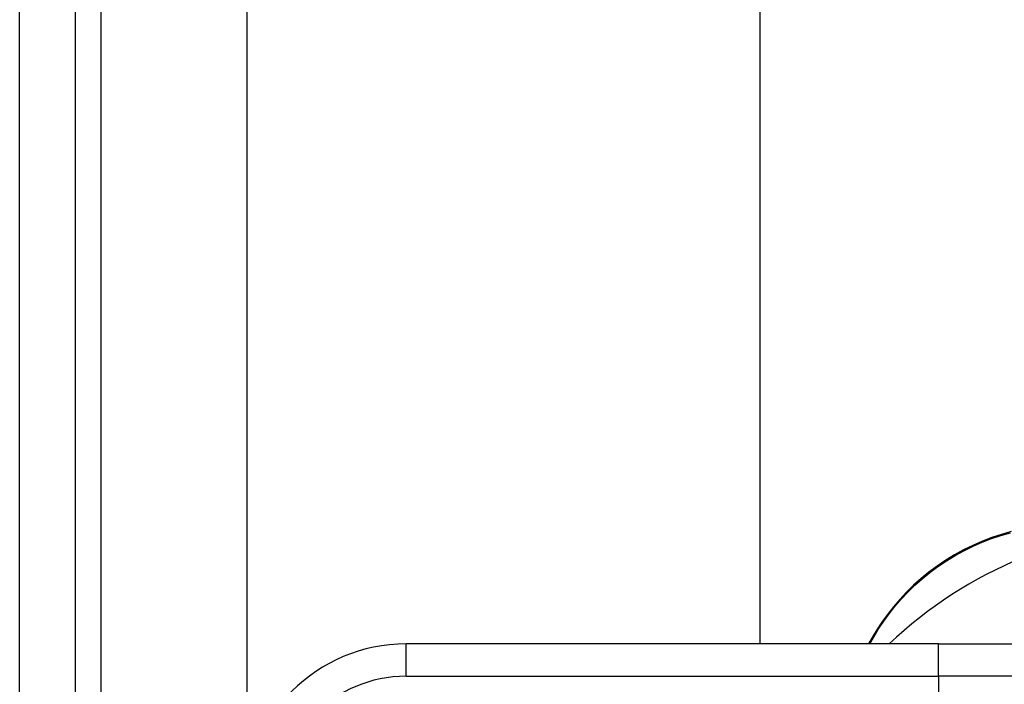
# Model space of a CAD drawing. Header units: inches. Extents: x 20 to 683, y 61 to 320.
# Tile 63 of 256: x 20.348 to 21.548, y 196.069 to 196.879. Entities that reach past the tile are written whole.
import ezdxf

# ---------------------------------------------------------------- set-up
doc = ezdxf.new("R2010")
doc.units = ezdxf.units.IN
doc.header["$MEASUREMENT"] = 0
doc.layers.add('Visible Edges(ANSI)', color=7, linetype='Continuous', lineweight=25)
doc.layers.add('Visible Tangent Edges(ANSI)', color=7, linetype='Continuous', lineweight=25)

msp = doc.modelspace()

# ---------------------------------------------------------------- linework, layer by layer
at = {"layer": 'Visible Edges(ANSI)'}
for p, q in [((20.3478, 180.9917), (20.3478, 210.5947)), ((20.4158, 180.9917), (20.4158, 210.5947)), ((20.6253, 195.9566), (20.6253, 209.9897)), ((21.2503, 209.9897), (21.2503, 196.1186)), ((21.3872, 196.1263), (21.3828, 196.1186)), ((21.4682, 196.1186), (20.8191, 196.1186)), ((21.4682, 196.1186), (21.7054, 196.1186))]:
    msp.add_line(p, q, dxfattribs=at)
at = {"layer": 'Visible Edges(ANSI)', "flags": 128}
msp.add_lwpolyline([(21.5568, 196.2554), (21.5451, 196.2521), (21.5333, 196.2482), (21.5217, 196.2437), (21.5102, 196.2387), (21.4989, 196.2331), (21.4879, 196.2271), (21.4771, 196.2205), (21.4666, 196.2135), (21.4566, 196.206), (21.447, 196.1982), (21.4378, 196.19), (21.4291, 196.1815), (21.4209, 196.1727), (21.4132, 196.1637), (21.4059, 196.1545), (21.3992, 196.1452), (21.3929, 196.1357), (21.3872, 196.1263)], dxfattribs=at)
at = {"layer": 'Visible Edges(ANSI)'}
for centre, radius, start, end in [((21.7718, 195.7339), 0.5295, 91.3331, 133.4046), ((20.8191, 195.9217), 0.1969, 90, 180)]:
    msp.add_arc(centre, radius, start, end, dxfattribs=at)
at = {"layer": 'Visible Tangent Edges(ANSI)'}
for p, q in [((20.4468, 210.5947), (20.4468, 180.8747)), ((21.3843, 196.1186), (21.3896, 196.1277)), ((20.8191, 196.0792), (20.8191, 196.1186)), ((21.4682, 196.0792), (21.4682, 196.1186)), ((20.8191, 196.0792), (21.4682, 196.0792)), ((21.7393, 196.0792), (21.4682, 196.0792)), ((21.4682, 196.0792), (21.4682, 196.0595))]:
    msp.add_line(p, q, dxfattribs=at)
at = {"layer": 'Visible Tangent Edges(ANSI)', "flags": 128}
msp.add_lwpolyline([(21.3896, 196.1277), (21.3952, 196.137), (21.4014, 196.1462), (21.408, 196.1553), (21.4151, 196.1643), (21.4227, 196.1731), (21.4308, 196.1816), (21.4393, 196.19), (21.4483, 196.198), (21.4577, 196.2057), (21.4676, 196.2129), (21.4778, 196.2198), (21.4884, 196.2262), (21.4992, 196.2322), (21.5103, 196.2376), (21.5215, 196.2426), (21.5329, 196.247), (21.5444, 196.2508), (21.5559, 196.2541)], dxfattribs=at)
at = {"layer": 'Visible Tangent Edges(ANSI)'}
msp.add_arc((20.8191, 195.9217), 0.1575, 90, 180, dxfattribs=at)
msp.add_ellipse((21.3959, 196.1213), major_axis=(-0.00866, 0.00499), ratio=0.493692, start_param=5.759679, end_param=6.283185, dxfattribs=at)

doc.saveas('drawing.dxf')
